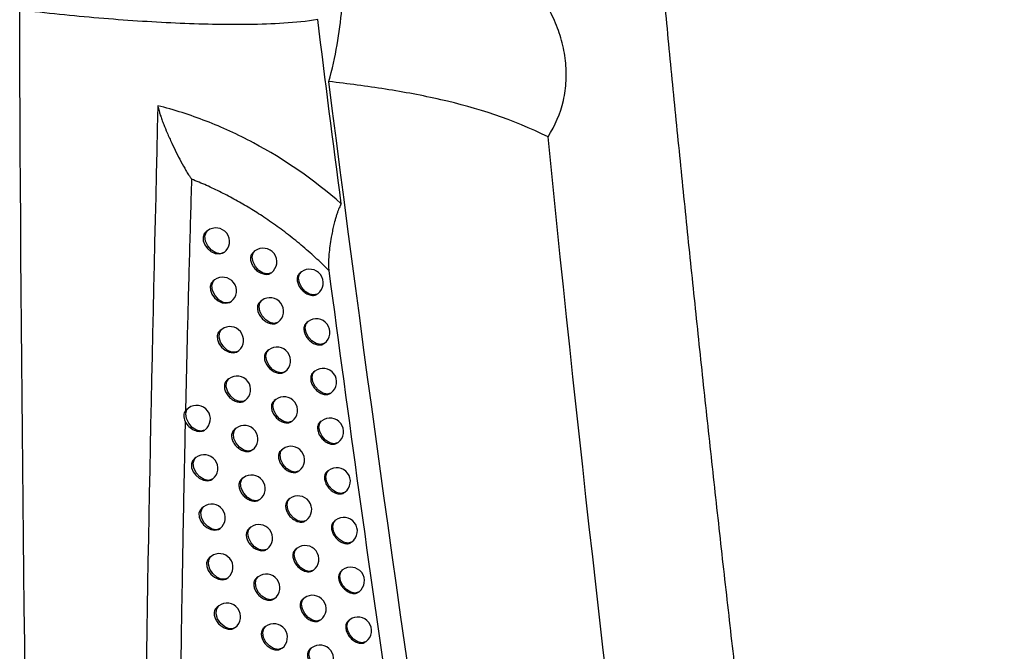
# Model space of a CAD drawing. Header units: millimetres. Extents: x 82 to 1337, y -230 to 1154.
# Tile 68 of 217: x 1145 to 1181, y 49 to 72. Entities that reach past the tile are written whole.
import ezdxf

# ---------------------------------------------------------------- set-up
doc = ezdxf.new("R2010")
doc.units = ezdxf.units.MM

msp = doc.modelspace()

# ---------------------------------------------------------------- linework, layer by layer
at = {"color": 7, "linetype": 'Continuous', "lineweight": 25}
for p, q in [((1151.722, 64.339), (1151.66, 64.293)), ((1153.458, 63.594), (1153.404, 63.552)), ((1151.979, 62.528), (1151.918, 62.483)), ((1154.055, 62.791), (1154.061, 62.796)), ((1155.162, 62.823), (1155.113, 62.786)), ((1153.709, 61.778), (1153.656, 61.737)), ((1155.752, 62.015), (1155.764, 62.025)), ((1152.591, 61.738), (1152.581, 61.73)), ((1152.238, 60.715), (1152.179, 60.671)), ((1154.304, 60.974), (1154.312, 60.98)), ((1155.407, 61.003), (1155.36, 60.967)), ((1155.996, 60.194), (1156.009, 60.205)), ((1153.963, 59.96), (1153.91, 59.92)), ((1152.5, 58.9), (1152.442, 58.857)), ((1154.557, 59.156), (1154.565, 59.162)), ((1155.655, 59.181), (1155.608, 59.146)), ((1156.243, 58.372), (1156.257, 58.383)), ((1151.02, 57.824), (1150.958, 57.776)), ((1154.219, 58.141), (1154.167, 58.102)), ((1150.96, 57.774), (1150.908, 57.727)), ((1152.765, 57.084), (1152.708, 57.041)), ((1154.811, 57.335), (1154.821, 57.343)), ((1155.905, 57.358), (1155.86, 57.323)), ((1156.492, 56.548), (1156.508, 56.559)), ((1151.294, 56.01), (1151.232, 55.964)), ((1154.477, 56.32), (1154.427, 56.282)), ((1155.069, 55.514), (1155.08, 55.522)), ((1156.159, 55.533), (1156.114, 55.499)), ((1153.031, 55.265), (1152.976, 55.224)), ((1156.745, 54.722), (1156.761, 54.734)), ((1151.569, 54.195), (1151.509, 54.15)), ((1153.628, 54.463), (1153.634, 54.467)), ((1154.738, 54.497), (1154.689, 54.46)), ((1155.329, 53.69), (1155.341, 53.699)), ((1156.415, 53.706), (1156.371, 53.673)), ((1152.183, 53.406), (1152.172, 53.397)), ((1153.301, 53.446), (1153.247, 53.405)), ((1157, 52.895), (1157.017, 52.908)), ((1153.896, 52.642), (1153.903, 52.647)), ((1155.002, 52.673), (1154.954, 52.637)), ((1151.848, 52.378), (1151.789, 52.334)), ((1155.592, 51.865), (1155.605, 51.875)), ((1156.674, 51.878), (1156.631, 51.846)), ((1153.573, 51.624), (1153.52, 51.584)), ((1157.258, 51.066), (1157.276, 51.08)), ((1154.167, 50.82), (1154.176, 50.826)), ((1155.269, 50.848), (1155.222, 50.812)), ((1152.128, 50.559), (1152.071, 50.516)), ((1155.858, 50.039), (1155.871, 50.049)), ((1156.935, 50.049), (1156.894, 50.017)), ((1153.848, 49.801), (1153.796, 49.762)), ((1157.519, 49.236), (1157.538, 49.251)), ((1154.441, 48.996), (1154.45, 49.003)), ((1155.538, 49.02), (1155.492, 48.985))]:
    msp.add_line(p, q, dxfattribs=at)
at = {"color": 8, "linetype": 'Continuous', "lineweight": 25, "flags": 128}
for points in [[(1152.319, 63.537), (1152.186, 63.494), (1152.026, 63.525), (1151.865, 63.624), (1151.731, 63.777), (1151.645, 63.956), (1151.622, 64.133), (1151.666, 64.278), (1151.722, 64.339)], [(1154.061, 62.796), (1154.04, 62.782), (1153.909, 62.748), (1153.754, 62.783), (1153.601, 62.88), (1153.472, 63.025), (1153.387, 63.196), (1153.358, 63.367), (1153.391, 63.511), (1153.458, 63.594)], [(1152.581, 61.73), (1152.46, 61.684), (1152.298, 61.707), (1152.133, 61.804), (1151.993, 61.958), (1151.903, 62.141), (1151.879, 62.322), (1151.924, 62.469), (1151.979, 62.528)], [(1155.764, 62.025), (1155.743, 62.011), (1155.612, 61.977), (1155.458, 62.012), (1155.304, 62.109), (1155.175, 62.254), (1155.09, 62.425), (1155.061, 62.596), (1155.094, 62.741), (1155.162, 62.823)], [(1154.312, 60.98), (1154.291, 60.966), (1154.159, 60.932), (1154.005, 60.966), (1153.852, 61.064), (1153.723, 61.209), (1153.637, 61.38), (1153.609, 61.551), (1153.641, 61.695), (1153.709, 61.778)], [(1152.841, 59.917), (1152.751, 59.876), (1152.602, 59.881), (1152.443, 59.953), (1152.299, 60.083), (1152.193, 60.249), (1152.141, 60.425), (1152.151, 60.585), (1152.222, 60.702), (1152.238, 60.715)], [(1156.009, 60.205), (1155.988, 60.191), (1155.857, 60.157), (1155.703, 60.191), (1155.55, 60.289), (1155.42, 60.434), (1155.335, 60.605), (1155.306, 60.776), (1155.339, 60.92), (1155.407, 61.003)], [(1154.565, 59.162), (1154.544, 59.148), (1154.413, 59.114), (1154.259, 59.149), (1154.105, 59.246), (1153.976, 59.391), (1153.891, 59.562), (1153.862, 59.733), (1153.895, 59.878), (1153.963, 59.96)], [(1153.103, 58.102), (1153.035, 58.067), (1152.886, 58.061), (1152.722, 58.128), (1152.571, 58.257), (1152.459, 58.426), (1152.403, 58.608), (1152.414, 58.772), (1152.489, 58.891), (1152.5, 58.9)], [(1156.257, 58.383), (1156.236, 58.369), (1156.105, 58.335), (1155.951, 58.37), (1155.797, 58.467), (1155.668, 58.612), (1155.583, 58.783), (1155.554, 58.954), (1155.587, 59.098), (1155.655, 59.181)], [(1151.605, 57.013), (1151.471, 56.978), (1151.313, 57.014), (1151.156, 57.116), (1151.026, 57.267), (1150.943, 57.443), (1150.921, 57.616), (1150.963, 57.759), (1151.02, 57.824)], [(1154.821, 57.343), (1154.8, 57.329), (1154.669, 57.295), (1154.515, 57.329), (1154.361, 57.427), (1154.232, 57.572), (1154.147, 57.743), (1154.118, 57.914), (1154.151, 58.058), (1154.219, 58.141)], [(1153.367, 56.285), (1153.337, 56.266), (1153.201, 56.238), (1153.045, 56.279), (1152.892, 56.383), (1152.765, 56.534), (1152.686, 56.707), (1152.665, 56.878), (1152.706, 57.018), (1152.765, 57.084)], [(1156.508, 56.559), (1156.487, 56.545), (1156.355, 56.512), (1156.201, 56.546), (1156.048, 56.643), (1155.919, 56.788), (1155.833, 56.959), (1155.805, 57.13), (1155.837, 57.275), (1155.905, 57.358)], [(1151.892, 55.209), (1151.759, 55.165), (1151.599, 55.195), (1151.439, 55.294), (1151.304, 55.446), (1151.217, 55.626), (1151.194, 55.803), (1151.237, 55.948), (1151.294, 56.01)], [(1155.08, 55.522), (1155.059, 55.508), (1154.927, 55.474), (1154.773, 55.508), (1154.62, 55.606), (1154.491, 55.751), (1154.405, 55.922), (1154.377, 56.093), (1154.409, 56.237), (1154.477, 56.32)], [(1156.761, 54.734), (1156.74, 54.72), (1156.609, 54.687), (1156.455, 54.721), (1156.301, 54.818), (1156.172, 54.964), (1156.087, 55.135), (1156.058, 55.305), (1156.091, 55.45), (1156.159, 55.533)], [(1153.634, 54.467), (1153.512, 54.421), (1153.349, 54.445), (1153.184, 54.543), (1153.045, 54.696), (1152.956, 54.879), (1152.932, 55.06), (1152.977, 55.207), (1153.031, 55.265)], [(1152.172, 53.397), (1152.052, 53.351), (1151.89, 53.374), (1151.725, 53.47), (1151.585, 53.623), (1151.494, 53.806), (1151.47, 53.988), (1151.515, 54.136), (1151.569, 54.195)], [(1155.341, 53.699), (1155.32, 53.685), (1155.189, 53.652), (1155.034, 53.686), (1154.881, 53.783), (1154.752, 53.928), (1154.666, 54.099), (1154.638, 54.27), (1154.67, 54.415), (1154.738, 54.497)], [(1157.017, 52.908), (1156.996, 52.894), (1156.865, 52.86), (1156.711, 52.895), (1156.557, 52.992), (1156.428, 53.137), (1156.343, 53.308), (1156.314, 53.479), (1156.347, 53.624), (1156.415, 53.706)], [(1153.903, 52.647), (1153.883, 52.633), (1153.751, 52.6), (1153.597, 52.634), (1153.444, 52.731), (1153.314, 52.876), (1153.229, 53.047), (1153.201, 53.218), (1153.233, 53.363), (1153.301, 53.446)], [(1155.605, 51.875), (1155.584, 51.861), (1155.452, 51.827), (1155.298, 51.862), (1155.145, 51.959), (1155.016, 52.104), (1154.93, 52.275), (1154.902, 52.446), (1154.934, 52.591), (1155.002, 52.673)], [(1152.45, 51.58), (1152.361, 51.539), (1152.212, 51.543), (1152.054, 51.616), (1151.91, 51.745), (1151.803, 51.911), (1151.751, 52.087), (1151.761, 52.247), (1151.831, 52.364), (1151.848, 52.378)], [(1157.276, 51.08), (1157.255, 51.066), (1157.124, 51.032), (1156.97, 51.067), (1156.816, 51.164), (1156.687, 51.309), (1156.602, 51.48), (1156.573, 51.651), (1156.606, 51.796), (1156.674, 51.878)], [(1154.176, 50.826), (1154.155, 50.812), (1154.023, 50.778), (1153.869, 50.813), (1153.716, 50.91), (1153.587, 51.055), (1153.501, 51.226), (1153.473, 51.397), (1153.505, 51.541), (1153.573, 51.624)], [(1155.871, 50.049), (1155.85, 50.035), (1155.719, 50.002), (1155.565, 50.036), (1155.412, 50.133), (1155.282, 50.278), (1155.197, 50.449), (1155.168, 50.62), (1155.201, 50.765), (1155.269, 50.848)], [(1152.731, 49.761), (1152.664, 49.727), (1152.515, 49.72), (1152.351, 49.786), (1152.2, 49.915), (1152.088, 50.084), (1152.032, 50.266), (1152.042, 50.43), (1152.116, 50.55), (1152.128, 50.559)], [(1157.538, 49.251), (1157.517, 49.237), (1157.385, 49.203), (1157.231, 49.237), (1157.078, 49.335), (1156.949, 49.48), (1156.863, 49.651), (1156.835, 49.822), (1156.867, 49.966), (1156.935, 50.049)], [(1154.45, 49.003), (1154.429, 48.989), (1154.298, 48.955), (1154.144, 48.989), (1153.99, 49.087), (1153.861, 49.232), (1153.776, 49.403), (1153.747, 49.574), (1153.78, 49.718), (1153.848, 49.801)], [(1156.141, 48.222), (1156.12, 48.208), (1155.988, 48.175), (1155.834, 48.209), (1155.681, 48.306), (1155.552, 48.451), (1155.466, 48.622), (1155.438, 48.793), (1155.47, 48.938), (1155.538, 49.02)]]:
    msp.add_lwpolyline(points, dxfattribs=at)
at = {"color": 7, "linetype": 'Continuous', "lineweight": 25, "flags": 128}
for points in [[(1151.663, 64.289), (1151.594, 64.221), (1151.553, 64.101), (1151.562, 63.961), (1151.618, 63.817), (1151.716, 63.684), (1151.845, 63.576), (1151.992, 63.506), (1152.139, 63.483), (1152.269, 63.509), (1152.319, 63.537), (1152.319, 63.537)], [(1151.922, 62.479), (1151.853, 62.41), (1151.812, 62.291), (1151.821, 62.151), (1151.876, 62.007), (1151.974, 61.873), (1152.103, 61.765), (1152.249, 61.695), (1152.395, 61.671), (1152.525, 61.697), (1152.591, 61.738), (1152.591, 61.738)], [(1152.182, 60.667), (1152.114, 60.599), (1152.073, 60.479), (1152.082, 60.339), (1152.137, 60.194), (1152.234, 60.061), (1152.363, 59.952), (1152.508, 59.882), (1152.654, 59.858), (1152.783, 59.883), (1152.867, 59.94), (1152.867, 59.94)], [(1151.236, 55.96), (1151.167, 55.892), (1151.126, 55.772), (1151.134, 55.632), (1151.19, 55.488), (1151.288, 55.355), (1151.417, 55.247), (1151.564, 55.177), (1151.711, 55.154), (1151.841, 55.18), (1151.892, 55.209), (1151.892, 55.209)], [(1151.513, 54.146), (1151.444, 54.078), (1151.403, 53.958), (1151.411, 53.818), (1151.467, 53.674), (1151.565, 53.54), (1151.693, 53.432), (1151.839, 53.362), (1151.986, 53.338), (1152.116, 53.364), (1152.183, 53.406), (1152.183, 53.406)], [(1151.792, 52.33), (1151.724, 52.262), (1151.683, 52.142), (1151.691, 52.002), (1151.747, 51.858), (1151.844, 51.724), (1151.972, 51.615), (1152.118, 51.545), (1152.264, 51.521), (1152.393, 51.546), (1152.477, 51.604), (1152.477, 51.604)]]:
    msp.add_lwpolyline(points, dxfattribs=at)
at = {"color": 7, "linetype": 'Continuous', "lineweight": 25}
for centre, start, end in [((1152.023, 63.94), 307.3638, 127.0492), ((1153.76, 63.195), 307.0492, 127.0492), ((1155.463, 62.424), 307.0492, 127.0492), ((1152.28, 62.129), 308.2839, 127.0492), ((1154.01, 61.379), 307.0492, 127.0492), ((1155.708, 60.604), 307.0492, 127.0492), ((1152.539, 60.316), 310.8093, 127.0492), ((1154.264, 59.561), 307.0492, 127.0492), ((1152.539, 60.316), 307.0492, 310.8093), ((1155.956, 58.782), 307.0492, 127.0492), ((1152.801, 58.501), 307.0492, 127.0492), ((1154.52, 57.742), 307.0492, 127.0492), ((1151.322, 57.425), 307.5003, 127.0492), ((1156.207, 56.958), 307.0492, 127.0492), ((1153.066, 56.685), 307.0492, 127.0492), ((1154.778, 55.921), 307.0492, 127.0492), ((1151.595, 55.611), 307.3569, 127.0492), ((1153.333, 54.866), 307.0492, 127.0492), ((1156.46, 55.134), 307.0492, 127.0492), ((1155.04, 54.098), 307.0492, 127.0492), ((1151.871, 53.796), 308.4156, 127.0492), ((1153.602, 53.046), 307.0492, 127.0492), ((1156.716, 53.307), 307.0492, 127.0492), ((1155.304, 52.274), 307.0492, 127.0492), ((1152.149, 51.979), 310.9201, 127.0492), ((1153.874, 51.225), 307.0492, 127.0492), ((1156.975, 51.479), 307.0492, 127.0492), ((1152.149, 51.979), 307.0492, 310.9201), ((1155.57, 50.448), 307.0492, 127.0492), ((1152.429, 50.16), 307.0492, 127.0492), ((1154.149, 49.402), 307.0492, 127.0492), ((1157.236, 49.65), 307.0492, 127.0492), ((1155.839, 48.621), 307.0492, 127.0492)]:
    msp.add_arc(centre, 0.5, start, end, dxfattribs=at)
for points in [[(1165.389, 111.066), (1201.91, 90.272), (1238.431, 69.445), (1274.951, 48.558)], [(1274.73, 48.014), (1238.264, 68.909), (1201.789, 89.74), (1165.312, 110.535)], [(1166.518, 94.509), (1202.594, 74.82), (1238.666, 55.162), (1274.73, 35.559)], [(1274.951, 35.326), (1238.835, 54.938), (1202.718, 74.609), (1166.601, 94.314)], [(1146.533, -10.808), (1145.476, 17.204), (1144.908, 44.959), (1144.826, 72.448)], [(1156.623, 65.331), (1156.329, 67.587), (1156.041, 69.84), (1155.759, 72.089)], [(1166.999, -0.528), (1162.692, 23.243), (1159.101, 46.702), (1156.171, 69.817)], [(1173.245, -3.34), (1169.575, 20.612), (1166.563, 44.335), (1164.212, 67.781)]]:
    msp.add_open_spline(points, degree=3, dxfattribs=at)
for points, knots in [([(1166.6, 94.259), (1166.679, 93.271), (1166.836, 91.295), (1167.081, 88.327), (1167.333, 85.356), (1167.592, 82.382), (1167.859, 79.405), (1168.133, 76.424), (1168.414, 73.441), (1168.702, 70.454), (1168.997, 67.464), (1169.3, 64.471), (1169.61, 61.475), (1169.927, 58.476), (1170.252, 55.473), (1170.584, 52.468), (1170.923, 49.459), (1171.385, 45.441), (1171.98, 40.411), (1172.724, 34.362), (1173.497, 28.303), (1174.299, 22.233), (1175.129, 16.153), (1175.989, 10.063), (1176.875, 3.962), (1177.49, -0.113), (1177.798, -2.151)], [0, 0, 0, 0, 0.031233, 0.062465, 0.093696, 0.124926, 0.156156, 0.187386, 0.218616, 0.249847, 0.281078, 0.31231, 0.343544, 0.374779, 0.406016, 0.437255, 0.468497, 0.499741, 0.56229, 0.624831, 0.687364, 0.749893, 0.812419, 0.874944, 0.93747, 1, 1, 1, 1]), ([(1156.171, 69.817), (1156.414, 70.718), (1156.571, 71.607), (1156.682, 72.921), (1156.698, 73.359), (1156.685, 74.206), (1156.658, 74.617), (1156.56, 75.413), (1156.49, 75.799), (1156.306, 76.545), (1156.193, 76.901), (1155.929, 77.569), (1155.778, 77.882), (1155.438, 78.467), (1155.247, 78.741), (1155.04, 78.989)], [0, 0, 0, 0, 0.25, 0.25, 0.375, 0.375, 0.5, 0.5, 0.625, 0.625, 0.75, 0.75, 0.875, 0.875, 1, 1, 1, 1]), ([(1164.212, 67.781), (1164.472, 68.199), (1164.662, 68.644), (1164.828, 69.356), (1164.862, 69.601), (1164.888, 70.089), (1164.88, 70.335), (1164.823, 70.829), (1164.774, 71.079), (1164.638, 71.572), (1164.551, 71.814), (1164.244, 72.531), (1163.973, 72.997), (1163.657, 73.439)], [0, 0, 0, 0, 0.25, 0.25, 0.375, 0.375, 0.5, 0.5, 0.625, 0.625, 0.75, 0.75, 1, 1, 1, 1]), ([(1155.759, 72.089), (1155.355, 72.025), (1154.94, 71.985), (1154.095, 71.931), (1153.665, 71.917), (1152.357, 71.9), (1151.461, 71.92), (1149.626, 72.002), (1148.684, 72.064), (1147.253, 72.186), (1146.772, 72.231), (1145.804, 72.332), (1145.317, 72.386), (1144.826, 72.448)], [0, 0, 0, 0, 0.125, 0.125, 0.25, 0.25, 0.5, 0.5, 0.75, 0.75, 0.875, 0.875, 1, 1, 1, 1]), ([(1164.212, 67.781), (1162.92, 68.427), (1161.611, 68.845), (1159.604, 69.303), (1158.928, 69.428), (1157.56, 69.644), (1156.869, 69.735), (1156.171, 69.817)], [0, 0, 0, 0, 0.5, 0.5, 0.75, 0.75, 1, 1, 1, 1]), ([(1149.894, 68.929), (1149.685, 60.008), (1149.267, 42.163), (1149.384, 15.644), (1149.92, -2.039), (1150.18, -10.618)], [0, 0, 0, 0, 0.339841, 0.679707, 1, 1, 1, 1]), ([(1156.623, 65.331), (1155.615, 66.213), (1154.542, 66.956), (1152.831, 67.868), (1152.249, 68.134), (1151.08, 68.589), (1150.49, 68.778), (1149.894, 68.93)], [0, 0, 0, 0, 0.5, 0.5, 0.75, 0.75, 1, 1, 1, 1]), ([(1149.894, 68.93), (1149.898, 68.907), (1149.906, 68.859), (1149.926, 68.778), (1149.953, 68.685), (1149.991, 68.565), (1150.044, 68.414), (1150.126, 68.198), (1150.247, 67.907), (1150.399, 67.564), (1150.569, 67.211), (1150.741, 66.876), (1150.894, 66.601), (1151.008, 66.413), (1151.069, 66.321), (1151.102, 66.273), (1151.121, 66.248), (1151.128, 66.236), (1151.13, 66.232)], [0, 0, 0, 0, 0.02436, 0.053374, 0.087025, 0.12516, 0.182849, 0.249724, 0.359394, 0.499752, 0.624823, 0.7498, 0.874812, 0.93742, 0.968733, 0.985629, 0.995866, 1, 1, 1, 1]), ([(1151.131, 66.232), (1151.104, 65.302), (1151.049, 63.428), (1150.975, 60.593), (1150.93, 58.687), (1150.908, 57.727)], [0, 0, 0, 0, 0.328338, 0.661671, 1, 1, 1, 1]), ([(1156.168, 62.877), (1156.086, 62.958), (1155.922, 63.12), (1155.67, 63.356), (1155.415, 63.586), (1155.154, 63.81), (1154.89, 64.028), (1154.62, 64.24), (1154.346, 64.446), (1154.068, 64.645), (1153.712, 64.888), (1153.275, 65.166), (1152.755, 65.468), (1152.224, 65.747), (1151.683, 66.005), (1151.316, 66.156), (1151.131, 66.232)], [0, 0, 0, 0, 0.05551, 0.110936, 0.166322, 0.22171, 0.277146, 0.332674, 0.38834, 0.444187, 0.500262, 0.599579, 0.698954, 0.798644, 0.898907, 1, 1, 1, 1]), ([(1156.623, 65.331), (1156.61, 65.308), (1156.583, 65.258), (1156.546, 65.174), (1156.508, 65.078), (1156.47, 64.97), (1156.432, 64.849), (1156.388, 64.698), (1156.342, 64.517), (1156.296, 64.309), (1156.248, 64.062), (1156.204, 63.782), (1156.172, 63.496), (1156.156, 63.249), (1156.152, 63.048), (1156.163, 62.931), (1156.168, 62.877)], [0, 0, 0, 0, 0.030786, 0.065725, 0.105073, 0.14901, 0.197666, 0.251136, 0.330968, 0.413958, 0.500271, 0.627732, 0.750225, 0.846511, 0.929556, 1, 1, 1, 1]), ([(1153.407, 63.549), (1153.382, 63.528), (1153.327, 63.482), (1153.291, 63.365), (1153.299, 63.223), (1153.355, 63.074), (1153.454, 62.937), (1153.583, 62.825), (1153.73, 62.752), (1153.875, 62.728), (1153.988, 62.744), (1154.035, 62.783), (1154.05, 62.797)], [0, 0, 0, 0, 0.085659, 0.192682, 0.299233, 0.405701, 0.512518, 0.619936, 0.727911, 0.836143, 0.944243, 1, 1, 1, 1]), ([(1156.168, 62.877), (1157.603, 52.039), (1159.183, 41.119), (1162.647, 19.126), (1164.529, 8.064), (1166.565, -3.059)], [0, 0, 0, 0, 0.5, 0.5, 1, 1, 1, 1]), ([(1155.116, 62.783), (1155.092, 62.763), (1155.038, 62.717), (1155.003, 62.6), (1155.01, 62.458), (1155.066, 62.308), (1155.163, 62.169), (1155.29, 62.056), (1155.434, 61.981), (1155.575, 61.955), (1155.687, 61.969), (1155.732, 62.008), (1155.747, 62.021)], [0, 0, 0, 0, 0.085477, 0.192655, 0.299572, 0.406449, 0.513531, 0.620952, 0.728672, 0.836513, 0.944257, 1, 1, 1, 1]), ([(1153.659, 61.734), (1153.634, 61.713), (1153.579, 61.667), (1153.544, 61.55), (1153.551, 61.408), (1153.607, 61.259), (1153.705, 61.121), (1153.834, 61.009), (1153.981, 60.936), (1154.125, 60.912), (1154.238, 60.927), (1154.284, 60.966), (1154.3, 60.98)], [0, 0, 0, 0, 0.085619, 0.192674, 0.299299, 0.40585, 0.512719, 0.620135, 0.728057, 0.836211, 0.944241, 1, 1, 1, 1]), ([(1155.363, 60.963), (1155.339, 60.943), (1155.284, 60.898), (1155.25, 60.781), (1155.257, 60.639), (1155.312, 60.489), (1155.409, 60.349), (1155.535, 60.236), (1155.679, 60.16), (1155.82, 60.134), (1155.931, 60.148), (1155.976, 60.187), (1155.992, 60.2)], [0, 0, 0, 0, 0.085449, 0.192648, 0.299615, 0.406547, 0.513663, 0.621082, 0.728767, 0.836555, 0.944256, 1, 1, 1, 1]), ([(1153.913, 59.917), (1153.889, 59.896), (1153.833, 59.85), (1153.798, 59.733), (1153.806, 59.591), (1153.862, 59.442), (1153.96, 59.304), (1154.088, 59.192), (1154.234, 59.118), (1154.378, 59.093), (1154.491, 59.108), (1154.537, 59.148), (1154.552, 59.161)], [0, 0, 0, 0, 0.085582, 0.192667, 0.299362, 0.405989, 0.512906, 0.620321, 0.728194, 0.836275, 0.94424, 1, 1, 1, 1]), ([(1155.611, 59.142), (1155.587, 59.122), (1155.533, 59.077), (1155.499, 58.96), (1155.506, 58.818), (1155.561, 58.668), (1155.658, 58.528), (1155.784, 58.414), (1155.927, 58.338), (1156.068, 58.312), (1156.178, 58.326), (1156.223, 58.364), (1156.238, 58.377)], [0, 0, 0, 0, 0.085423, 0.192642, 0.299654, 0.406637, 0.513784, 0.621202, 0.728854, 0.836595, 0.944254, 1, 1, 1, 1]), ([(1152.445, 58.853), (1152.421, 58.832), (1152.365, 58.785), (1152.329, 58.668), (1152.337, 58.526), (1152.394, 58.378), (1152.493, 58.242), (1152.623, 58.131), (1152.771, 58.058), (1152.917, 58.035), (1153.032, 58.051), (1153.079, 58.091), (1153.095, 58.105)], [0, 0, 0, 0, 0.0857417, 0.192685, 0.2990487, 0.4053078, 0.5119853, 0.6193936, 0.7274936, 0.8359312, 0.9442237, 1, 1, 1, 1]), ([(1154.17, 58.098), (1154.146, 58.078), (1154.091, 58.032), (1154.056, 57.915), (1154.063, 57.773), (1154.119, 57.624), (1154.217, 57.485), (1154.345, 57.373), (1154.49, 57.299), (1154.633, 57.274), (1154.746, 57.288), (1154.792, 57.328), (1154.807, 57.341)], [0, 0, 0, 0, 0.085547, 0.19266, 0.29942, 0.406118, 0.513081, 0.620495, 0.728322, 0.836334, 0.944239, 1, 1, 1, 1]), ([(1150.908, 57.727), (1150.87, 57.678), (1150.851, 57.617), (1150.848, 57.481), (1150.864, 57.405), (1150.899, 57.333)], [0, 0, 0, 0, 0.5, 0.5, 1, 1, 1, 1]), ([(1150.899, 57.332), (1150.878, 56.364), (1150.837, 54.414), (1150.783, 51.464), (1150.735, 48.47), (1150.695, 45.43), (1150.662, 42.346), (1150.646, 40.274), (1150.638, 39.23)], [0, 0, 0, 0, 0.160871, 0.324059, 0.489565, 0.65739, 0.827535, 1, 1, 1, 1]), ([(1150.899, 57.332), (1150.932, 57.265), (1150.979, 57.2), (1151.092, 57.091), (1151.158, 57.046), (1151.294, 56.985), (1151.364, 56.968), (1151.496, 56.967), (1151.556, 56.983), (1151.605, 57.013)], [0, 0, 0, 0, 0.25, 0.25, 0.5, 0.5, 0.75, 0.75, 1, 1, 1, 1]), ([(1155.863, 57.32), (1155.839, 57.3), (1155.785, 57.254), (1155.751, 57.138), (1155.758, 56.996), (1155.813, 56.845), (1155.909, 56.705), (1156.035, 56.591), (1156.177, 56.515), (1156.318, 56.488), (1156.428, 56.502), (1156.473, 56.54), (1156.488, 56.553)], [0, 0, 0, 0, 0.085399, 0.192636, 0.29969, 0.40672, 0.513896, 0.621312, 0.728934, 0.83663, 0.944252, 1, 1, 1, 1]), ([(1152.711, 57.038), (1152.686, 57.017), (1152.631, 56.97), (1152.595, 56.853), (1152.603, 56.711), (1152.66, 56.563), (1152.758, 56.426), (1152.888, 56.315), (1153.035, 56.242), (1153.181, 56.218), (1153.295, 56.234), (1153.342, 56.274), (1153.358, 56.288)], [0, 0, 0, 0, 0.085696, 0.192677, 0.299126, 0.405479, 0.512217, 0.619624, 0.727664, 0.83601, 0.944222, 1, 1, 1, 1]), ([(1154.43, 56.278), (1154.406, 56.258), (1154.351, 56.212), (1154.316, 56.095), (1154.323, 55.953), (1154.379, 55.804), (1154.476, 55.665), (1154.604, 55.552), (1154.749, 55.478), (1154.892, 55.452), (1155.003, 55.467), (1155.049, 55.506), (1155.065, 55.519)], [0, 0, 0, 0, 0.085515, 0.192654, 0.299473, 0.406239, 0.513243, 0.620656, 0.728441, 0.83639, 0.944238, 1, 1, 1, 1]), ([(1156.117, 55.496), (1156.094, 55.476), (1156.04, 55.43), (1156.005, 55.314), (1156.012, 55.172), (1156.068, 55.021), (1156.163, 54.881), (1156.289, 54.766), (1156.431, 54.69), (1156.571, 54.663), (1156.68, 54.676), (1156.725, 54.715), (1156.74, 54.728)], [0, 0, 0, 0, 0.085377, 0.19263, 0.299723, 0.406796, 0.513999, 0.621413, 0.729007, 0.836663, 0.94425, 1, 1, 1, 1]), ([(1152.979, 55.22), (1152.955, 55.2), (1152.899, 55.153), (1152.864, 55.036), (1152.871, 54.894), (1152.928, 54.745), (1153.026, 54.608), (1153.156, 54.497), (1153.302, 54.423), (1153.448, 54.4), (1153.562, 54.415), (1153.608, 54.455), (1153.624, 54.469)], [0, 0, 0, 0, 0.0856535, 0.1926694, 0.2991991, 0.4056405, 0.5124337, 0.6198404, 0.7278242, 0.8360853, 0.9442204, 1, 1, 1, 1]), ([(1154.692, 54.457), (1154.668, 54.436), (1154.613, 54.391), (1154.579, 54.274), (1154.586, 54.131), (1154.642, 53.982), (1154.738, 53.843), (1154.866, 53.73), (1155.01, 53.655), (1155.152, 53.63), (1155.264, 53.644), (1155.309, 53.683), (1155.325, 53.696)], [0, 0, 0, 0, 0.0854846, 0.1926475, 0.2995234, 0.4063508, 0.5133948, 0.6208068, 0.728552, 0.8364412, 0.944238, 1, 1, 1, 1]), ([(1156.374, 53.67), (1156.351, 53.65), (1156.297, 53.605), (1156.263, 53.489), (1156.27, 53.346), (1156.325, 53.195), (1156.42, 53.055), (1156.545, 52.94), (1156.687, 52.864), (1156.826, 52.836), (1156.936, 52.849), (1156.98, 52.888), (1156.996, 52.901)], [0, 0, 0, 0, 0.085356, 0.192624, 0.299753, 0.406865, 0.514093, 0.621506, 0.729073, 0.836692, 0.944248, 1, 1, 1, 1]), ([(1153.25, 53.401), (1153.225, 53.381), (1153.17, 53.334), (1153.135, 53.217), (1153.142, 53.075), (1153.199, 52.926), (1153.297, 52.789), (1153.426, 52.677), (1153.572, 52.603), (1153.717, 52.579), (1153.83, 52.595), (1153.876, 52.634), (1153.892, 52.648)], [0, 0, 0, 0, 0.085614, 0.192662, 0.299267, 0.405791, 0.512637, 0.620043, 0.727974, 0.836156, 0.94422, 1, 1, 1, 1]), ([(1154.957, 52.633), (1154.933, 52.613), (1154.879, 52.567), (1154.844, 52.451), (1154.851, 52.308), (1154.907, 52.159), (1155.003, 52.019), (1155.13, 51.906), (1155.274, 51.831), (1155.416, 51.805), (1155.527, 51.819), (1155.572, 51.858), (1155.588, 51.871)], [0, 0, 0, 0, 0.0854567, 0.1926416, 0.2995696, 0.4064547, 0.5135353, 0.6209463, 0.7286545, 0.8364888, 0.9442376, 1, 1, 1, 1]), ([(1156.634, 51.843), (1156.61, 51.823), (1156.557, 51.778), (1156.523, 51.662), (1156.53, 51.519), (1156.585, 51.368), (1156.68, 51.228), (1156.805, 51.113), (1156.946, 51.036), (1157.085, 51.008), (1157.194, 51.021), (1157.238, 51.059), (1157.254, 51.072)], [0, 0, 0, 0, 0.085337, 0.192618, 0.29978, 0.406928, 0.514178, 0.621589, 0.729133, 0.836718, 0.944245, 1, 1, 1, 1]), ([(1153.523, 51.581), (1153.499, 51.56), (1153.444, 51.514), (1153.408, 51.397), (1153.416, 51.255), (1153.472, 51.106), (1153.57, 50.968), (1153.698, 50.856), (1153.844, 50.782), (1153.988, 50.757), (1154.101, 50.773), (1154.147, 50.812), (1154.163, 50.825)], [0, 0, 0, 0, 0.085577, 0.192656, 0.299331, 0.405932, 0.512828, 0.620233, 0.728115, 0.836222, 0.944219, 1, 1, 1, 1]), ([(1155.225, 50.808), (1155.201, 50.788), (1155.146, 50.743), (1155.112, 50.626), (1155.119, 50.484), (1155.174, 50.334), (1155.271, 50.194), (1155.397, 50.081), (1155.541, 50.005), (1155.682, 49.979), (1155.793, 49.993), (1155.838, 50.032), (1155.853, 50.045)], [0, 0, 0, 0, 0.0854307, 0.192636, 0.2996122, 0.4065509, 0.5136653, 0.6210753, 0.7287492, 0.8365327, 0.9442372, 1, 1, 1, 1]), ([(1152.074, 50.512), (1152.049, 50.492), (1151.993, 50.445), (1151.957, 50.328), (1151.965, 50.186), (1152.022, 50.038), (1152.121, 49.901), (1152.251, 49.79), (1152.399, 49.717), (1152.545, 49.694), (1152.66, 49.711), (1152.707, 49.751), (1152.723, 49.764)], [0, 0, 0, 0, 0.085721, 0.19267, 0.299045, 0.405313, 0.511991, 0.619389, 0.727476, 0.835907, 0.944204, 1, 1, 1, 1]), ([(1156.897, 50.014), (1156.873, 49.994), (1156.82, 49.949), (1156.786, 49.833), (1156.793, 49.691), (1156.847, 49.539), (1156.942, 49.399), (1157.067, 49.283), (1157.207, 49.206), (1157.346, 49.178), (1157.455, 49.191), (1157.499, 49.229), (1157.514, 49.242)], [0, 0, 0, 0, 0.085319, 0.192613, 0.299805, 0.406985, 0.514255, 0.621665, 0.729187, 0.836741, 0.944243, 1, 1, 1, 1]), ([(1153.799, 49.758), (1153.775, 49.738), (1153.72, 49.692), (1153.685, 49.575), (1153.692, 49.433), (1153.748, 49.283), (1153.845, 49.145), (1153.974, 49.033), (1154.119, 48.959), (1154.263, 48.934), (1154.375, 48.949), (1154.421, 48.988), (1154.437, 49.001)], [0, 0, 0, 0, 0.085543, 0.19265, 0.29939, 0.406064, 0.513005, 0.62041, 0.728246, 0.836283, 0.944219, 1, 1, 1, 1]), ([(1155.495, 48.982), (1155.471, 48.962), (1155.417, 48.916), (1155.382, 48.8), (1155.389, 48.657), (1155.445, 48.507), (1155.541, 48.367), (1155.667, 48.254), (1155.81, 48.178), (1155.951, 48.151), (1156.061, 48.165), (1156.106, 48.204), (1156.122, 48.217)], [0, 0, 0, 0, 0.0854065, 0.1926306, 0.2996515, 0.4066397, 0.5137854, 0.6211943, 0.7288365, 0.836573, 0.9442367, 1, 1, 1, 1])]:
    msp.add_open_spline(points, degree=3, knots=knots, dxfattribs=at)

doc.saveas('drawing.dxf')
